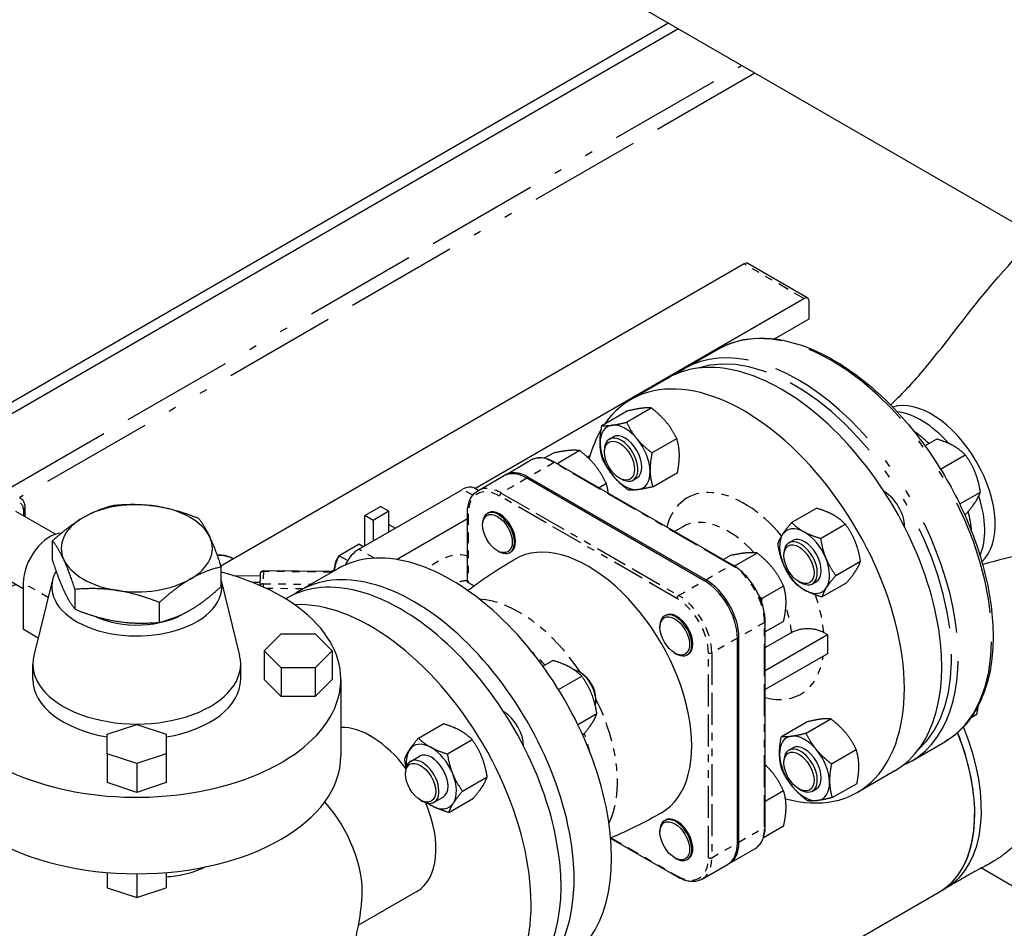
# Model space of a CAD drawing. Header units: inches. Extents: x 3 to 360, y 8 to 227.
# Tile 56 of 98: x 79 to 92, y 145 to 157. Entities that reach past the tile are written whole.
import ezdxf

# ---------------------------------------------------------------- set-up
doc = ezdxf.new("R2010")
doc.units = ezdxf.units.IN
doc.header["$LTSCALE"] = 10.666667
doc.header["$MEASUREMENT"] = 0
doc.linetypes.add('DOUBLE_DASH_DOUBLE_DOT', pattern=[0.74, 0.24, -0.06, 0.24, -0.06, 0.01, -0.06, 0.01, -0.06])
doc.layers.get('0').update_dxf_attribs({"lineweight": 25})
doc.layers.add('PHANTOM', color=7, linetype='DOUBLE_DASH_DOUBLE_DOT', lineweight=25)

msp = doc.modelspace()

# ---------------------------------------------------------------- linework, layer by layer
for p, q in [((92.456, 154.188), (87.1, 157.281)), ((78.086, 151.536), (87.568, 157.01)), ((78.078, 151.379), (87.7, 156.934)), ((88.576, 153.822), (81.651, 149.824)), ((89.418, 153.37), (88.626, 153.827)), ((85.014, 150.851), (89.368, 153.365)), ((89.439, 153.096), (89.439, 153.324)), ((88.978, 152.83), (89.439, 153.096)), ((87.789, 152.44), (88.231, 152.695)), ((87.57, 152.313), (87.075, 152.027)), ((86.694, 151.684), (87.021, 151.874)), ((87.02, 151.728), (87.348, 151.917)), ((86.793, 151.503), (86.845, 151.533)), ((87.357, 151.323), (87.684, 151.512)), ((90.967, 151.418), (91.12, 151.506)), ((86.052, 151.32), (85.932, 151.251)), ((86.402, 151.352), (86.114, 151.185)), ((86.5, 151.268), (86.539, 151.291)), ((86.728, 151.335), (86.728, 151.36)), ((91.175, 151.108), (91.502, 151.297)), ((85.412, 151.029), (85.751, 151.225)), ((86.077, 151.196), (88.423, 149.841)), ((85.052, 150.822), (85.391, 151.017)), ((87.367, 150.875), (87.695, 151.064)), ((88.048, 149.631), (85.701, 150.986)), ((88.069, 149.644), (85.722, 150.999)), ((86.753, 150.916), (86.657, 150.86)), ((86.927, 150.99), (86.949, 150.978)), ((87.105, 150.962), (87.157, 150.992)), ((83.478, 150.048), (84.85, 150.84)), ((85.059, 150.826), (85.007, 150.856)), ((91.429, 150.647), (91.703, 150.805)), ((79.462, 150.246), (78.94, 150.548)), ((79.058, 150.594), (79.058, 150.48)), ((83.558, 150.494), (83.765, 150.613)), ((83.558, 150.094), (83.558, 150.494)), ((83.669, 150.43), (83.558, 150.494)), ((83.875, 150.55), (83.669, 150.43)), ((83.875, 150.55), (83.765, 150.613)), ((83.875, 150.277), (83.875, 150.55)), ((84.915, 149.618), (84.915, 150.525)), ((85.178, 150.521), (85.192, 150.529)), ((89.205, 150.401), (89.533, 150.59)), ((91.494, 150.506), (91.52, 150.522)), ((83.669, 150.43), (83.669, 150.158)), ((83.875, 150.376), (83.961, 150.326)), ((83.977, 149.912), (84.915, 150.454)), ((85.116, 150.368), (85.116, 150.385)), ((89.588, 150.192), (89.915, 150.381)), ((87.763, 150.346), (87.656, 150.284)), ((79.424, 149.897), (79.424, 150.159)), ((83.483, 150.113), (83.219, 149.961)), ((83.483, 150.113), (83.537, 150.082)), ((83.492, 150.109), (83.538, 150.082)), ((89.168, 150.132), (89.22, 150.162)), ((85.312, 150.029), (85.326, 150.02)), ((85.475, 150.006), (85.489, 150.014)), ((88.749, 149.997), (88.461, 149.831)), ((89.103, 149.964), (89.103, 149.989)), ((83.219, 149.961), (83.33, 149.897)), ((88.398, 149.965), (88.303, 149.91)), ((89.788, 149.7), (90.116, 149.889)), ((79.036, 149.525), (78.521, 149.823)), ((81.654, 149.552), (81.654, 149.814)), ((82.17, 149.718), (82.166, 149.569)), ((83.137, 149.754), (82.216, 149.762)), ((83.2, 149.79), (82.705, 149.504)), ((83.113, 149.754), (83.152, 149.776)), ((83.152, 149.775), (83.152, 149.762)), ((79.036, 149.601), (79.036, 148.988)), ((79.425, 149.641), (79.178, 148.641)), ((81.654, 149.635), (81.9, 148.641)), ((81.811, 149.7), (82.17, 149.697)), ((82.167, 149.606), (82.073, 149.607)), ((84.924, 149.609), (85.002, 149.564)), ((89.302, 149.619), (89.324, 149.606)), ((89.48, 149.591), (89.532, 149.621)), ((89.606, 149.416), (89.933, 149.605)), ((79.722, 149.253), (79.722, 149.516)), ((89.099, 149.561), (88.812, 149.395)), ((80.838, 149.081), (80.838, 149.343)), ((82.532, 149.404), (82.509, 149.391)), ((87.524, 149.166), (87.539, 149.174)), ((89.099, 149.093), (88.856, 148.953)), ((88.856, 146.382), (88.856, 149.092)), ((79.235, 148.873), (79.036, 148.988)), ((82.226, 148.704), (82.451, 148.929)), ((82.451, 148.929), (82.901, 148.929)), ((82.901, 148.929), (83.126, 148.704)), ((87.463, 149.013), (87.463, 149.03)), ((88.856, 148.747), (89.204, 148.948)), ((89.63, 148.948), (89.678, 148.92)), ((88.487, 146.162), (88.487, 148.871)), ((88.508, 146.174), (88.508, 148.884)), ((88.856, 148.445), (89.678, 148.92)), ((89.678, 148.92), (89.678, 148.665)), ((82.226, 148.704), (82.226, 148.325)), ((82.451, 148.479), (82.226, 148.704)), ((83.126, 148.704), (82.901, 148.479)), ((83.126, 148.704), (83.126, 148.325)), ((87.659, 148.674), (87.673, 148.665)), ((85.914, 148.5), (86.044, 148.576)), ((87.822, 148.651), (87.836, 148.659)), ((89.678, 148.665), (88.856, 148.19)), ((79.164, 148.325), (79.164, 148.529)), ((81.914, 148.325), (81.914, 148.529)), ((82.451, 148.479), (82.451, 148.1)), ((82.901, 148.479), (82.451, 148.479)), ((82.901, 148.479), (82.901, 148.1)), ((86.416, 148.412), (86.394, 148.425)), ((82.451, 148.1), (82.226, 148.325)), ((83.126, 148.325), (82.901, 148.1)), ((83.239, 148.325), (83.239, 147.312)), ((86.121, 148.19), (86.427, 148.367)), ((82.901, 148.1), (82.451, 148.1)), ((86.615, 148.068), (86.615, 148.042)), ((86.375, 147.729), (86.627, 147.875)), ((89.069, 147.571), (89.396, 147.76)), ((89.395, 147.614), (89.723, 147.803)), ((91.582, 147.823), (91.657, 147.867)), ((80.149, 147.6), (80.539, 147.73)), ((80.539, 147.73), (80.929, 147.6)), ((84.266, 147.549), (84.594, 147.738)), ((80.149, 147.34), (80.149, 147.6)), ((80.929, 147.6), (80.929, 147.34)), ((84.649, 147.34), (84.976, 147.529)), ((86.44, 147.589), (86.445, 147.591)), ((90.789, 147.243), (91.231, 147.499)), ((89.168, 147.39), (89.22, 147.42)), ((89.732, 147.209), (90.059, 147.398)), ((80.149, 147.34), (80.149, 146.961)), ((80.539, 147.211), (80.149, 147.34)), ((80.929, 147.34), (80.539, 147.211)), ((80.929, 147.34), (80.929, 146.961)), ((84.161, 147.241), (84.281, 147.31)), ((89.103, 147.221), (89.103, 147.247)), ((80.539, 147.211), (80.539, 146.831)), ((90.57, 147.117), (90.075, 146.831)), ((84.096, 147.073), (84.096, 147.098)), ((84.849, 146.848), (85.176, 147.037)), ((80.539, 146.831), (80.149, 146.961)), ((80.929, 146.961), (80.539, 146.831)), ((89.099, 146.851), (88.856, 146.71)), ((89.302, 146.877), (89.324, 146.864)), ((89.48, 146.848), (89.532, 146.878)), ((89.742, 146.761), (90.07, 146.95)), ((84.295, 146.728), (84.317, 146.716)), ((84.473, 146.7), (84.593, 146.769)), ((84.667, 146.565), (84.994, 146.754)), ((87.524, 146.456), (87.539, 146.464)), ((89.099, 146.384), (88.832, 146.229)), ((86.811, 146.221), (87.694, 145.711)), ((87.463, 146.304), (87.463, 146.32)), ((88.379, 145.89), (88.718, 146.085)), ((87.659, 145.964), (87.673, 145.956)), ((87.822, 145.941), (87.836, 145.949)), ((88.02, 145.682), (88.358, 145.877)), ((91.718, 145.83), (93.22, 144.963)), ((80.149, 145.77), (80.149, 145.569)), ((80.539, 145.753), (80.539, 145.439)), ((80.929, 145.77), (80.929, 145.569)), ((80.149, 145.569), (80.539, 145.439)), ((80.539, 145.439), (80.929, 145.569)), ((91.162, 145.516), (91.25, 145.567)), ((84.246, 145.521), (83.473, 145.075)), ((86.127, 142.609), (91.162, 145.516))]:
    msp.add_line(p, q)
msp.add_arc((82.215, 149.717), 0.045, 89.4731, 178.4196)
for centre, major_axis, start_param, end_param in [((88.576, 153.741), (0.05, 0.0866), 0, 0.785398), ((89.368, 153.283), (0.05, 0.0866), 5.497787, 7.068583), ((89.07, 149.715), (1.5, -2.598), 0, 3.141593), ((88.575, 149.429), (1.5, -2.598), 5.758799, 9.691663), ((91.057, 150.862), (0.595, -1.031), 0.12623, 3.015363), ((91.057, 150.862), (0.595, -1.031), 0.12623, 3.015363), ((90.919, 150.782), (0.595, -1.031), 1.908057, 2.74319), ((90.919, 150.782), (0.595, -1.031), 1.908057, 2.74319), ((87.001, 151.263), (-0.234, 0.406), 6.048766, 7.095964), ((87.001, 151.263), (-0.234, 0.406), 5.001569, 6.048766), ((88.575, 149.429), (-1.5, 2.598), 0.314756, 0.524789), ((87.001, 151.263), (-0.156, 0.271), 3.141593, 6.283185), ((90.748, 150.683), (0.595, -1.031), 2.029075, 2.266672), ((87.001, 151.263), (0.234, -0.406), 3.954371, 5.001569), ((86.949, 151.233), (0.156, -0.271), 5.497787, 10.210176), ((87.001, 151.263), (-0.234, 0.406), 3.954371, 5.001569), ((85.701, 150.48), (-0.31, 0.538), 5.497787, 6.283185), ((85.722, 150.492), (-0.31, 0.538), 5.497787, 6.317371), ((87.001, 151.263), (0.234, -0.406), 5.001569, 6.048766), ((87.001, 151.263), (0.234, -0.406), 6.048766, 7.095964), ((84.85, 150.584), (0.157, 0.272), 0, 0.785398), ((90.433, 150.502), (0.188, -0.325), 0.777468, 2.364125), ((80.539, 150.06), (-1, 0), 4.45059, 5.497787), ((90.919, 150.782), (0.595, -1.031), 0.398402, 1.221248), ((90.919, 150.782), (0.595, -1.031), 0.398402, 1.221248), ((80.539, 150.06), (1, 0), 0.261799, 1.308997), ((85.326, 150.263), (-0.149, 0.258), 2.356194, 7.068583), ((85.341, 150.271), (-0.149, 0.258), 3.141593, 6.283185), ((90.748, 150.683), (0.595, -1.031), 0.874921, 1.123203), ((80.539, 150.06), (-1, 0), 5.497787, 6.544985), ((79.39, 149.805), (0.25, 0.433), 0.347116, 2.356194), ((84.7, 147.192), (1.5, -2.598), 0, 3.141593), ((89.376, 149.891), (-0.234, 0.406), 0.28918, 1.336377), ((89.376, 149.891), (-0.234, 0.406), 5.525168, 6.572365), ((89.376, 149.891), (-0.234, 0.406), 4.47797, 5.525168), ((80.539, 150.06), (1, 0), 5.497787, 6.544985), ((83.351, 149.865), (0.141, 0.244), 0, 0.062664), ((86.514, 148.239), (0.969, -1.678), 0, 3.141593), ((89.324, 149.862), (0.156, -0.271), 5.497787, 10.210176), ((89.376, 149.891), (-0.156, 0.271), 3.141593, 6.283185), ((83.478, 149.792), (0.157, 0.272), 0.785398, 1.72252), ((80.539, 150.06), (-1, 0), 0.261799, 1.308997), ((81.618, 149.804), (0.282, 0), 0.788778, 1.626738), ((83.351, 149.865), (-0.141, -0.244), 4.649725, 5.445708), ((83.33, 149.877), (0.126, 0.218), 1.552177, 2.356194), ((89.376, 149.891), (0.234, -0.406), 4.47797, 5.525168), ((89.376, 149.891), (0.234, -0.406), 0.28918, 1.336377), ((80.539, 148.325), (2.7, 0), 2.204526, 7.428132), ((80.539, 149.55), (1.125, 0), 2.819564, 6.414224), ((84.032, 146.806), (1.5, -2.598), 0, 3.141593), ((84.205, 146.906), (1.5, -2.598), 6.225406, 9.482557), ((80.539, 150.06), (1, 0), 4.45059, 5.497787), ((88.048, 149.125), (-0.31, 0.538), 3.926991, 5.497787), ((88.069, 149.137), (-0.31, 0.538), 3.926991, 5.497787), ((88.069, 149.137), (-0.29, 0.503), 4.360577, 5.064201), ((89.376, 149.891), (0.234, -0.406), 5.525168, 6.572365), ((83.636, 146.577), (1.5, -2.598), 5.317651, 9.136282), ((80.539, 149.55), (-0.875, 0), 0.863942, 2.416293), ((87.687, 148.916), (-0.149, 0.258), 3.141593, 6.283185), ((87.673, 148.908), (-0.149, 0.258), 2.356194, 7.068583), ((80.539, 148.529), (1.375, 0), 2.999696, 6.425082), ((86.394, 148.17), (0.156, -0.271), 0.512958, 2.675802), ((86.416, 148.183), (-0.141, 0.244), 3.926991, 5.497787), ((80.539, 148.325), (-1.375, 0), 0, 1.283431), ((80.539, 148.325), (1.375, 0), 4.999754, 6.283185), ((85.393, 147.592), (-0.187, 0.325), 3.933682, 5.491096), ((83.636, 146.577), (-0.61, 1.057), 4.928647, 5.976173), ((90.125, 147.515), (1.125, -1.949), 0, 1.337764), ((90.125, 147.515), (1.125, -1.949), 0, 1.337764), ((89.376, 147.149), (-0.234, 0.406), 6.048766, 7.095964), ((89.376, 147.149), (-0.234, 0.406), 5.001569, 6.048766), ((90.037, 147.464), (1.125, -1.949), 0, 1.325441), ((90.037, 147.464), (1.125, -1.949), 0.785398, 1.325441), ((84.437, 147.04), (-0.234, 0.406), 0.28918, 0.926143), ((84.437, 147.04), (-0.234, 0.406), 5.525168, 6.572365), ((84.437, 147.04), (-0.234, 0.406), 4.47797, 5.525168), ((89.324, 147.119), (0.156, -0.271), 5.497787, 10.210176), ((89.376, 147.149), (-0.156, 0.271), 3.141593, 6.283185), ((89.376, 147.149), (-0.234, 0.406), 3.954371, 5.001569), ((80.539, 147.312), (2.7, 0), 3.141593, 6.283185), ((84.317, 146.971), (0.156, -0.271), 5.497787, 10.210176), ((84.437, 147.04), (-0.156, 0.271), 3.141593, 6.283185), ((89.376, 147.149), (0.234, -0.406), 3.954371, 5.001569), ((84.437, 147.04), (0.234, -0.406), 0.28918, 1.336377), ((89.376, 147.149), (0.234, -0.406), 5.001569, 6.048766), ((89.376, 147.149), (0.234, -0.406), 6.048766, 7.095964), ((82.66, 146.014), (-0.61, 1.057), 3.859842, 5.060199), ((83.636, 146.577), (0.61, -1.057), 0, 1.354539), ((84.437, 147.04), (0.234, -0.406), 5.357043, 5.525168), ((84.437, 147.04), (0.234, -0.406), 5.525168, 6.572365), ((87.673, 146.199), (-0.149, 0.258), 2.356194, 7.068583), ((87.687, 146.207), (0.149, -0.258), 0, 3.141593), ((90.037, 147.464), (1.125, -1.949), 0, 0.785398), ((88.048, 146.415), (0.31, -0.538), 0, 0.785398), ((88.069, 146.427), (0.31, -0.538), 6.249, 7.068583), ((77.442, 143.001), (1.5, -2.598), 0, 3.141593), ((77.046, 142.773), (1.5, -2.598), 6.210798, 9.497165)]:
    msp.add_ellipse(centre, major_axis=major_axis, ratio=0.57735, start_param=start_param, end_param=end_param)
for centre, major_axis in [((86.927, 151.22), (-0.141, 0.244)), ((85.312, 150.255), (0.139, -0.24)), ((89.302, 149.849), (-0.141, 0.244)), ((87.659, 148.9), (0.139, -0.24)), ((89.302, 147.106), (0.141, -0.244)), ((84.295, 146.958), (-0.141, 0.244)), ((87.659, 146.19), (0.139, -0.24))]:
    msp.add_ellipse(centre, major_axis=major_axis, ratio=0.57735)
for points, knots in [([(90.514, 151.956), (90.658, 152.094), (90.784, 152.225), (91.078, 152.567), (91.24, 152.777), (91.697, 153.367), (92.033, 153.789), (92.483, 154.214), (92.557, 154.282), (92.628, 154.346)], [0.549129, 0.549129, 0.549129, 0.549129, 2.524812, 2.524812, 5.175891, 5.175891, 9.658852, 9.658852, 10.557914, 10.557914, 10.557914, 10.557914]), ([(88.231, 152.695), (88.391, 152.787), (88.576, 152.836), (88.978, 152.845), (89.196, 152.802), (89.645, 152.627), (89.877, 152.494), (90.326, 152.15), (90.545, 151.94), (90.946, 151.464), (91.129, 151.199), (91.442, 150.642), (91.572, 150.349), (91.765, 149.764), (91.829, 149.472), (91.883, 148.918), (91.873, 148.656), (91.779, 148.189), (91.695, 147.983), (91.482, 147.684), (91.366, 147.576), (91.231, 147.499)], [4.712389, 4.712389, 4.712389, 4.712389, 5.019722, 5.019722, 5.33549, 5.33549, 5.658361, 5.658361, 5.98179, 5.98179, 6.304623, 6.304623, 6.627229, 6.627229, 6.950129, 6.950129, 7.273619, 7.273619, 7.59607, 7.59607, 7.853982, 7.853982, 7.853982, 7.853982]), ([(86.077, 151.196), (86.054, 151.209), (86.03, 151.22), (85.984, 151.238), (85.961, 151.245), (85.916, 151.255), (85.893, 151.257), (85.85, 151.256), (85.828, 151.254), (85.788, 151.243), (85.769, 151.235), (85.751, 151.225)], [4.712389, 4.712389, 4.712389, 4.712389, 4.8694686, 4.8694686, 5.0265482, 5.0265482, 5.1836279, 5.1836279, 5.3407075, 5.3407075, 5.4977871, 5.4977871, 5.4977871, 5.4977871]), ([(84.915, 150.525), (84.915, 150.551), (84.916, 150.577), (84.924, 150.626), (84.929, 150.65), (84.944, 150.694), (84.953, 150.714), (84.976, 150.752), (84.989, 150.769), (85.018, 150.798), (85.034, 150.811), (85.052, 150.822)], [6.2831853, 6.2831853, 6.2831853, 6.2831853, 6.4402649, 6.4402649, 6.5973446, 6.5973446, 6.7544242, 6.7544242, 6.9115038, 6.9115038, 7.0685835, 7.0685835, 7.0685835, 7.0685835]), ([(78.988, 150.733), (78.998, 150.728), (79.007, 150.721), (79.023, 150.705), (79.03, 150.696), (79.041, 150.677), (79.045, 150.667), (79.052, 150.647), (79.054, 150.636), (79.058, 150.615), (79.058, 150.604), (79.058, 150.594)], [0.7853982, 0.7853982, 0.7853982, 0.7853982, 0.9424778, 0.9424778, 1.0995574, 1.0995574, 1.2566371, 1.2566371, 1.4137167, 1.4137167, 1.5707963, 1.5707963, 1.5707963, 1.5707963]), ([(94.86, 150.48), (94.631, 150.408), (94.366, 150.327), (93.86, 150.215), (93.617, 150.176), (93.013, 150.089), (92.664, 150.049), (92.128, 149.95), (91.938, 149.904), (91.733, 149.845)], [0, 0, 0, 0, 2.25678, 2.25678, 4.435619, 4.435619, 7.898035, 7.898035, 10.015295, 10.015295, 10.015295, 10.015295]), ([(81.702, 149.965), (81.677, 149.967), (81.651, 149.969), (81.617, 149.968), (81.61, 149.968), (81.602, 149.967)], [0, 0, 0, 0, 0.002088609, 0.002088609, 0.002685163, 0.002685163, 0.002685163, 0.002685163]), ([(81.816, 149.92), (81.797, 149.931), (81.778, 149.94), (81.74, 149.955), (81.721, 149.961), (81.702, 149.965)], [0.000023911, 0.000023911, 0.000023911, 0.000023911, 0.002088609, 0.002088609, 0.004177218, 0.004177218, 0.004177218, 0.004177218]), ([(84.919, 149.502), (84.929, 149.51), (84.939, 149.517), (85.012, 149.572), (85.076, 149.618), (85.207, 149.708), (85.273, 149.751), (85.408, 149.836), (85.476, 149.878), (85.545, 149.917)], [0.71307941, 0.71307941, 0.71307941, 0.71307941, 0.71672889, 0.71672889, 0.73961865, 0.73961865, 0.7625084, 0.7625084, 0.78539816, 0.78539816, 0.78539816, 0.78539816]), ([(88.856, 149.092), (88.856, 149.145), (88.848, 149.202), (88.82, 149.317), (88.8, 149.376), (88.747, 149.491), (88.715, 149.547), (88.642, 149.65), (88.601, 149.697), (88.515, 149.779), (88.469, 149.814), (88.423, 149.841)], [3.141593, 3.141593, 3.141593, 3.141593, 3.455752, 3.455752, 3.769911, 3.769911, 4.08407, 4.08407, 4.39823, 4.39823, 4.712389, 4.712389, 4.712389, 4.712389]), ([(84.924, 149.609), (84.921, 149.61), (84.919, 149.612), (84.916, 149.615), (84.915, 149.617), (84.915, 149.618), (84.915, 149.618), (84.915, 149.618)], [0, 0, 0, 0, 0.02969641, 0.02969641, 0.05939282, 0.05939282, 0.06106123, 0.06106123, 0.06106123, 0.06106123]), ([(89.204, 148.948), (89.217, 148.956), (89.233, 148.964), (89.267, 148.976), (89.285, 148.982), (89.319, 148.99), (89.338, 148.993), (89.378, 148.998), (89.398, 148.999), (89.436, 148.999), (89.456, 148.998), (89.496, 148.993), (89.515, 148.99), (89.549, 148.981), (89.567, 148.976), (89.601, 148.963), (89.617, 148.955), (89.63, 148.948)], [2.26336, 2.26336, 2.26336, 2.26336, 2.404327, 2.404327, 2.545293, 2.545293, 2.68687, 2.68687, 2.828447, 2.828447, 2.970104, 2.970104, 3.11176, 3.11176, 3.253674, 3.253674, 3.395588, 3.395588, 3.395588, 3.395588]), ([(93.22, 147.7), (93.22, 147.7), (93.22, 147.7), (93.208, 147.693), (93.201, 147.688), (93.191, 147.68), (93.181, 147.671), (93.15, 147.635), (93.134, 147.613), (93.089, 147.548), (93.059, 147.498), (92.998, 147.394), (92.968, 147.342), (92.902, 147.227), (92.864, 147.164), (92.812, 147.083), (92.799, 147.063), (92.781, 147.037), (92.776, 147.03), (92.771, 147.021), (92.77, 147.02), (92.769, 147.019), (92.769, 147.018), (92.769, 147.018), (92.769, 147.018), (92.765, 147.013), (92.765, 147.013), (92.757, 147.002), (92.751, 146.993), (92.726, 146.954), (92.704, 146.916), (92.654, 146.832), (92.627, 146.784), (92.567, 146.68), (92.533, 146.623), (92.453, 146.495), (92.405, 146.424), (92.288, 146.269), (92.216, 146.187), (92.092, 146.071), (92.043, 146.031), (91.949, 145.963), (91.906, 145.935), (91.829, 145.89), (91.797, 145.872), (91.75, 145.847), (91.734, 145.839), (91.699, 145.821), (91.68, 145.811), (91.651, 145.796), (91.64, 145.79), (91.619, 145.78), (91.611, 145.775), (91.605, 145.771), (91.604, 145.771), (91.604, 145.771), (91.604, 145.771), (91.603, 145.77), (91.595, 145.766), (91.576, 145.755), (91.562, 145.747), (91.532, 145.729), (91.515, 145.72), (91.478, 145.698), (91.458, 145.687), (91.414, 145.661), (91.39, 145.647), (91.337, 145.617), (91.308, 145.6), (91.27, 145.578), (91.26, 145.572), (91.25, 145.567)], [2.318771, 2.318771, 2.318771, 2.318771, 2.324284, 2.324284, 2.72051, 2.72051, 3.413628, 3.413628, 3.912372, 3.912372, 4.525763, 4.525763, 5.025255, 5.025255, 5.586437, 5.586437, 5.762369, 5.762369, 5.82831, 5.82831, 5.840673, 5.840673, 5.841455, 5.841455, 5.841845, 5.841845, 5.891856, 5.891856, 6.04203, 6.04203, 6.497694, 6.497694, 6.957487, 6.957487, 7.462812, 7.462812, 8.109598, 8.109598, 8.961033, 8.961033, 9.48892, 9.48892, 9.896105, 9.896105, 10.170838, 10.170838, 10.310785, 10.310785, 10.501903, 10.501903, 10.669203, 10.669203, 10.870947, 10.870947, 10.880193, 10.880193, 10.880974, 10.880974, 10.930974, 10.930974, 11.080974, 11.080974, 11.260974, 11.260974, 11.476974, 11.476974, 11.736174, 11.736174, 12.047214, 12.047214, 12.151121, 12.151121, 12.151121, 12.151121]), ([(87.483, 146.561), (87.414, 146.521), (87.344, 146.482), (87.203, 146.408), (87.132, 146.373), (86.989, 146.305), (86.917, 146.272), (86.833, 146.236), (86.822, 146.231), (86.81, 146.226)], [3.92699082, 3.92699082, 3.92699082, 3.92699082, 3.94988058, 3.94988058, 3.97277033, 3.97277033, 3.99566009, 3.99566009, 3.99930957, 3.99930957, 3.99930957, 3.99930957]), ([(88.718, 146.085), (88.736, 146.096), (88.752, 146.108), (88.782, 146.138), (88.795, 146.155), (88.817, 146.193), (88.826, 146.213), (88.841, 146.257), (88.847, 146.281), (88.854, 146.33), (88.856, 146.355), (88.856, 146.382)], [2.3561945, 2.3561945, 2.3561945, 2.3561945, 2.5132741, 2.5132741, 2.6703538, 2.6703538, 2.8274334, 2.8274334, 2.984513, 2.984513, 3.1415927, 3.1415927, 3.1415927, 3.1415927]), ([(81.449, 145.845), (81.364, 145.801), (81.27, 145.767), (81.091, 145.727), (81.011, 145.715), (80.929, 145.71)], [-16.052268, -16.052268, -16.052268, -16.052268, -15.171022, -15.171022, -14.506484, -14.506484, -14.506484, -14.506484]), ([(88.02, 145.682), (88.002, 145.672), (87.983, 145.664), (87.942, 145.653), (87.921, 145.65), (87.877, 145.65), (87.855, 145.652), (87.809, 145.661), (87.786, 145.668), (87.74, 145.687), (87.717, 145.698), (87.694, 145.711)], [3.9269908, 3.9269908, 3.9269908, 3.9269908, 4.0840704, 4.0840704, 4.2411501, 4.2411501, 4.3982297, 4.3982297, 4.5553093, 4.5553093, 4.712389, 4.712389, 4.712389, 4.712389]), ([(79.529, 142.235), (79.861, 142.199), (80.263, 142.206), (81.088, 142.391), (81.502, 142.557), (82.217, 143.01), (82.52, 143.286), (83.006, 143.88), (83.179, 144.195), (83.431, 144.813), (83.487, 145.1), (83.515, 145.371), (83.519, 145.411), (83.521, 145.45)], [5.097611, 5.097611, 5.097611, 5.097611, 5.319171, 5.319171, 5.52141, 5.52141, 5.712184, 5.712184, 5.919428, 5.919428, 6.169419, 6.169419, 6.216037, 6.216037, 6.216037, 6.216037])]:
    msp.add_open_spline(points, degree=3, knots=knots)
for points in [[(87.683, 152.369), (87.717, 152.395), (87.752, 152.418), (87.789, 152.44)], [(83.219, 149.961), (83.215, 149.959), (83.211, 149.956), (83.207, 149.954)], [(90.789, 147.243), (90.752, 147.222), (90.714, 147.203), (90.675, 147.186)]]:
    msp.add_open_spline(points, degree=3)
for points, weights in [([(87.214, 151.912), (87.138, 151.902), (87.021, 151.874)], [1, 1.0930923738, 1.10906450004]), ([(87.348, 151.917), (87.29, 151.922), (87.214, 151.912)], [1.10906450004, 1.0930923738, 1]), ([(87.545, 151.731), (87.467, 151.825), (87.348, 151.917)], [1, 1.0930923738, 1.10906450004]), ([(86.67, 151.443), (86.667, 151.547), (86.694, 151.684)], [1, 1.0930923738, 1.10906450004]), ([(86.694, 151.684), (86.752, 151.679), (86.827, 151.689)], [1.10906450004, 1.0930923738, 1]), ([(86.827, 151.689), (86.903, 151.699), (87.02, 151.728)], [1, 1.0930923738, 1.10906450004]), ([(87.02, 151.728), (87.081, 151.602), (87.159, 151.508)], [1.10906450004, 1.0930923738, 1]), ([(87.684, 151.512), (87.624, 151.637), (87.545, 151.731)], [1.10906450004, 1.0930923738, 1]), ([(86.704, 151.237), (86.672, 151.34), (86.67, 151.443)], [1.10906450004, 1.0930923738, 1]), ([(87.159, 151.508), (87.237, 151.414), (87.357, 151.323)], [1, 1.0930923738, 1.10906450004]), ([(87.719, 151.305), (87.717, 151.409), (87.684, 151.512)], [1, 1.0930923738, 1.10906450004]), ([(91.341, 151.419), (91.252, 151.467), (91.12, 151.506)], [1, 1.0930923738, 1.10906450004]), ([(91.502, 151.297), (91.429, 151.37), (91.341, 151.419)], [1.10906450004, 1.0930923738, 1]), ([(86.258, 151.354), (86.177, 151.347), (86.052, 151.32)], [1.93481454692, 1.93481454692, 1.79590111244]), ([(86.402, 151.352), (86.34, 151.361), (86.258, 151.354)], [1.79590111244, 1.93481454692, 1.93481454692]), ([(86.609, 151.152), (86.527, 151.253), (86.402, 151.352)], [1.93481454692, 1.93481454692, 1.79590111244]), ([(87.357, 151.323), (87.33, 151.186), (87.332, 151.082)], [1.10906450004, 1.0930923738, 1]), ([(87.695, 151.064), (87.721, 151.201), (87.719, 151.305)], [1.10906450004, 1.0930923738, 1]), ([(91.632, 151.068), (91.586, 151.183), (91.502, 151.297)], [1, 1.0930923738, 1.10906450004]), ([(86.1, 151.182), (86.107, 151.184), (86.114, 151.185)], [1.81098602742, 1.8036602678, 1.79590111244]), ([(86.114, 151.185), (86.118, 151.177), (86.122, 151.169)], [1.79590111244, 1.8036602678, 1.81098602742]), ([(86.753, 150.916), (86.69, 151.05), (86.609, 151.152)], [1.79590111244, 1.93481454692, 1.93481454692]), ([(86.843, 151.017), (86.765, 151.111), (86.704, 151.237)], [1, 1.0930923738, 1.10906450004]), ([(87.041, 150.832), (86.921, 150.923), (86.843, 151.017)], [1.10906450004, 1.0930923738, 1]), ([(87.332, 151.082), (87.335, 150.978), (87.367, 150.875)], [1, 1.0930923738, 1.10906450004]), ([(91.703, 150.805), (91.679, 150.954), (91.632, 151.068)], [1.10906450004, 1.0930923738, 1]), ([(86.779, 150.79), (86.771, 150.852), (86.753, 150.916)], [1.90980064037, 1.87586738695, 1.79590111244]), ([(87.174, 150.836), (87.099, 150.826), (87.041, 150.832)], [1, 1.0930923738, 1.10906450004]), ([(87.367, 150.875), (87.25, 150.846), (87.174, 150.836)], [1.10906450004, 1.0930923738, 1]), ([(91.641, 150.68), (91.683, 150.746), (91.703, 150.805)], [1, 1.0930923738, 1.10906450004]), ([(79.832, 150.468), (80.021, 150.577), (80.24, 150.631)], [1, 1.0379548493, 1]), ([(80.24, 150.631), (80.539, 150.658), (80.798, 150.618)], [1, 1.0379548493, 1]), ([(91.52, 150.522), (91.599, 150.615), (91.641, 150.68)], [1.10906450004, 1.0930923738, 1]), ([(80.798, 150.618), (81.057, 150.577), (81.355, 150.458)], [1, 1.0379548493, 1]), ([(89.754, 150.503), (89.665, 150.551), (89.533, 150.59)], [1, 1.0930923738, 1.10906450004]), ([(89.915, 150.381), (89.842, 150.454), (89.754, 150.503)], [1.10906450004, 1.0930923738, 1]), ([(79.424, 150.159), (79.642, 150.359), (79.832, 150.468)], [1, 1.0379548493, 1]), ([(81.355, 150.458), (81.435, 150.359), (81.505, 150.209)], [1, 1.0379548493, 1]), ([(89.084, 150.242), (89.127, 150.308), (89.205, 150.401)], [1, 1.0930923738, 1.10906450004]), ([(89.205, 150.401), (89.278, 150.328), (89.367, 150.279)], [1.10906450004, 1.0930923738, 1]), ([(90.045, 150.152), (89.999, 150.266), (89.915, 150.381)], [1, 1.0930923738, 1.10906450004]), ([(89.023, 150.117), (89.042, 150.176), (89.084, 150.242)], [1.10906450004, 1.0930923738, 1]), ([(89.367, 150.279), (89.456, 150.231), (89.588, 150.192)], [1, 1.0930923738, 1.10906450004]), ([(79.573, 149.91), (79.504, 150.06), (79.424, 150.159)], [1, 1.0379548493, 1]), ([(81.505, 150.209), (81.574, 150.06), (81.654, 149.814)], [1, 1.0379548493, 1]), ([(89.094, 149.854), (89.047, 149.968), (89.023, 150.117)], [1, 1.0930923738, 1.10906450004]), ([(89.588, 150.192), (89.612, 150.043), (89.658, 149.929)], [1.10906450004, 1.0930923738, 1]), ([(90.116, 149.889), (90.092, 150.038), (90.045, 150.152)], [1.10906450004, 1.0930923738, 1]), ([(88.605, 149.999), (88.524, 149.992), (88.398, 149.965)], [1.93481454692, 1.93481454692, 1.79590111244]), ([(88.749, 149.997), (88.686, 150.006), (88.605, 149.999)], [1.79590111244, 1.93481454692, 1.93481454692]), ([(88.955, 149.797), (88.874, 149.898), (88.749, 149.997)], [1.93481454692, 1.93481454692, 1.79590111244]), ([(79.424, 149.897), (79.504, 149.652), (79.573, 149.502)], [1, 1.0379548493, 1]), ([(79.722, 149.516), (79.642, 149.761), (79.573, 149.91)], [1, 1.0379548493, 1]), ([(89.223, 149.625), (89.14, 149.74), (89.094, 149.854)], [1.10906450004, 1.0930923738, 1]), ([(89.658, 149.929), (89.705, 149.815), (89.788, 149.7)], [1, 1.0930923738, 1.10906450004]), ([(90.054, 149.764), (90.096, 149.83), (90.116, 149.889)], [1, 1.0930923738, 1.10906450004]), ([(81.654, 149.814), (81.435, 149.761), (81.246, 149.652)], [1, 1.0379548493, 1]), ([(88.445, 149.827), (88.453, 149.829), (88.461, 149.831)], [1.81181493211, 1.80409997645, 1.79590111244]), ([(88.461, 149.831), (88.466, 149.82), (88.471, 149.81)], [1.79590111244, 1.80567784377, 1.81476648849]), ([(89.099, 149.561), (89.037, 149.696), (88.955, 149.797)], [1.79590111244, 1.93481454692, 1.93481454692]), ([(89.933, 149.605), (90.012, 149.698), (90.054, 149.764)], [1.10906450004, 1.0930923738, 1]), ([(81.246, 149.652), (81.057, 149.542), (80.838, 149.343)], [1, 1.0379548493, 1]), ([(89.385, 149.504), (89.296, 149.552), (89.223, 149.625)], [1, 1.0930923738, 1.10906450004]), ([(89.788, 149.7), (89.71, 149.607), (89.667, 149.541)], [1.10906450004, 1.0930923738, 1]), ([(79.573, 149.502), (79.642, 149.353), (79.722, 149.253)], [1, 1.0379548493, 1]), ([(80.28, 149.502), (80.021, 149.542), (79.722, 149.516)], [1, 1.0379548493, 1]), ([(80.838, 149.343), (80.539, 149.462), (80.28, 149.502)], [1, 1.0379548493, 1]), ([(81.246, 149.243), (81.435, 149.353), (81.654, 149.552)], [1, 1.0379548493, 1]), ([(89.131, 149.345), (89.131, 149.454), (89.099, 149.561)], [1.93481454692, 1.93481454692, 1.79590111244]), ([(89.606, 149.416), (89.474, 149.455), (89.385, 149.504)], [1.10906450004, 1.0930923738, 1]), ([(89.667, 149.541), (89.625, 149.475), (89.606, 149.416)], [1, 1.0930923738, 1.10906450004]), ([(88.779, 149.421), (88.795, 149.408), (88.812, 149.395)], [1.82852587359, 1.81330354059, 1.79590111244]), ([(88.812, 149.395), (88.808, 149.376), (88.804, 149.359)], [1.79590111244, 1.81241216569, 1.82696073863]), ([(89.099, 149.093), (89.131, 149.237), (89.131, 149.345)], [1.79590111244, 1.93481454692, 1.93481454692]), ([(79.722, 149.253), (80.021, 149.134), (80.28, 149.094)], [1, 1.0379548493, 1]), ([(80.838, 149.081), (81.057, 149.134), (81.246, 149.243)], [1, 1.0379548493, 1]), ([(80.28, 149.094), (80.539, 149.054), (80.838, 149.081)], [1, 1.0379548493, 1]), ([(86.265, 148.489), (86.177, 148.537), (86.044, 148.576)], [1, 1.0930923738, 1.10906450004]), ([(86.427, 148.367), (86.354, 148.44), (86.265, 148.489)], [1.10906450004, 1.0930923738, 1]), ([(86.557, 148.138), (86.51, 148.252), (86.427, 148.367)], [1, 1.0930923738, 1.10906450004]), ([(86.627, 147.875), (86.603, 148.024), (86.557, 148.138)], [1.10906450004, 1.0930923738, 1]), ([(91.657, 147.867), (91.668, 147.926), (91.674, 147.977)], [1.10906450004, 1.10214196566, 1.08073260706]), ([(86.566, 147.75), (86.608, 147.816), (86.627, 147.875)], [1, 1.0930923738, 1.10906450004]), ([(89.589, 147.799), (89.513, 147.789), (89.396, 147.76)], [1, 1.0930923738, 1.10906450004]), ([(89.723, 147.803), (89.665, 147.809), (89.589, 147.799)], [1.10906450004, 1.0930923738, 1]), ([(89.92, 147.618), (89.842, 147.712), (89.723, 147.803)], [1, 1.0930923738, 1.10906450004]), ([(84.814, 147.651), (84.726, 147.699), (84.594, 147.738)], [1, 1.0930923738, 1.10906450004]), ([(84.976, 147.529), (84.903, 147.602), (84.814, 147.651)], [1.10906450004, 1.0930923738, 1]), ([(86.445, 147.591), (86.524, 147.684), (86.566, 147.75)], [1.10906450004, 1.0930923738, 1]), ([(84.145, 147.39), (84.188, 147.456), (84.266, 147.549)], [1, 1.0930923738, 1.10906450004]), ([(84.266, 147.549), (84.339, 147.476), (84.428, 147.428)], [1.10906450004, 1.0930923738, 1]), ([(85.106, 147.3), (85.059, 147.415), (84.976, 147.529)], [1, 1.0930923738, 1.10906450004]), ([(89.045, 147.33), (89.042, 147.434), (89.069, 147.571)], [1, 1.0930923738, 1.10906450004]), ([(89.069, 147.571), (89.127, 147.565), (89.202, 147.575)], [1.10906450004, 1.0930923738, 1]), ([(89.202, 147.575), (89.278, 147.585), (89.395, 147.614)], [1, 1.0930923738, 1.10906450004]), ([(89.395, 147.614), (89.456, 147.488), (89.534, 147.394)], [1.10906450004, 1.0930923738, 1]), ([(90.059, 147.398), (89.999, 147.524), (89.92, 147.618)], [1.10906450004, 1.0930923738, 1]), ([(84.084, 147.266), (84.103, 147.325), (84.145, 147.39)], [1.10906450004, 1.0930923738, 1]), ([(84.428, 147.428), (84.517, 147.379), (84.649, 147.34)], [1, 1.0930923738, 1.10906450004]), ([(89.534, 147.394), (89.612, 147.301), (89.732, 147.209)], [1, 1.0930923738, 1.10906450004]), ([(90.094, 147.191), (90.092, 147.295), (90.059, 147.398)], [1, 1.0930923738, 1.10906450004]), ([(84.104, 147.162), (84.093, 147.211), (84.084, 147.266)], [1.08641388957, 1.10310587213, 1.10906450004]), ([(84.649, 147.34), (84.673, 147.191), (84.719, 147.077)], [1.10906450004, 1.0930923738, 1]), ([(85.176, 147.037), (85.152, 147.186), (85.106, 147.3)], [1.10906450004, 1.0930923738, 1]), ([(89.079, 147.123), (89.047, 147.226), (89.045, 147.33)], [1.10906450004, 1.0930923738, 1]), ([(88.955, 147.087), (88.911, 147.142), (88.856, 147.195)], [1.93481454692, 1.93481454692, 1.89326255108]), ([(89.218, 146.904), (89.14, 146.997), (89.079, 147.123)], [1, 1.0930923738, 1.10906450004]), ([(89.732, 147.209), (89.705, 147.072), (89.707, 146.968)], [1.10906450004, 1.0930923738, 1]), ([(90.07, 146.95), (90.096, 147.088), (90.094, 147.191)], [1.10906450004, 1.0930923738, 1]), ([(84.719, 147.077), (84.766, 146.963), (84.849, 146.848)], [1, 1.0930923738, 1.10906450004]), ([(85.115, 146.913), (85.157, 146.978), (85.176, 147.037)], [1, 1.0930923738, 1.10906450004]), ([(89.099, 146.851), (89.037, 146.986), (88.955, 147.087)], [1.79590111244, 1.93481454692, 1.93481454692]), ([(84.849, 146.848), (84.771, 146.755), (84.728, 146.689)], [1.10906450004, 1.0930923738, 1]), ([(84.994, 146.754), (85.073, 146.847), (85.115, 146.913)], [1.10906450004, 1.0930923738, 1]), ([(89.131, 146.635), (89.131, 146.744), (89.099, 146.851)], [1.93481454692, 1.93481454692, 1.79590111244]), ([(89.416, 146.718), (89.296, 146.81), (89.218, 146.904)], [1.10906450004, 1.0930923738, 1]), ([(89.707, 146.968), (89.71, 146.864), (89.742, 146.761)], [1, 1.0930923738, 1.10906450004]), ([(89.549, 146.723), (89.474, 146.713), (89.416, 146.718)], [1, 1.0930923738, 1.10906450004]), ([(89.742, 146.761), (89.625, 146.733), (89.549, 146.723)], [1.10906450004, 1.0930923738, 1]), ([(84.446, 146.652), (84.415, 146.669), (84.386, 146.688)], [1, 1.03099118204, 1.05343530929]), ([(84.667, 146.565), (84.535, 146.604), (84.446, 146.652)], [1.10906450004, 1.0930923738, 1]), ([(84.728, 146.689), (84.686, 146.624), (84.667, 146.565)], [1, 1.0930923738, 1.10906450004]), ([(89.099, 146.384), (89.131, 146.527), (89.131, 146.635)], [1.79590111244, 1.93481454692, 1.93481454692])]:
    msp.add_rational_spline(points, weights, degree=2)
at = {"layer": 'PHANTOM', "ltscale": 0.580847}
msp.add_line((78.814, 150.834), (88.54, 156.449), dxfattribs=at)
at = {"layer": 'PHANTOM', "ltscale": 0.58085}
msp.add_line((88.717, 156.347), (78.991, 150.732), dxfattribs=at)
at = {"layer": 'PHANTOM', "ltscale": 0.055763}
msp.add_line((89.368, 153.365), (88.576, 153.822), dxfattribs=at)
at = {"layer": 'PHANTOM', "ltscale": 0.023779}
for p, q in [((86.061, 151.194), (85.722, 150.999)), ((85.701, 150.986), (85.363, 150.791)), ((88.069, 149.644), (88.408, 149.839)), ((87.709, 149.436), (88.048, 149.631)), ((88.846, 149.079), (88.508, 148.884)), ((88.487, 148.871), (88.148, 148.676)), ((88.508, 146.174), (88.846, 146.369)), ((88.148, 145.966), (88.487, 146.162))]:
    msp.add_line(p, q, dxfattribs=at)
at = {"layer": 'PHANTOM', "ltscale": 0.165429}
for p, q in [((88.408, 149.839), (86.061, 151.194)), ((87.687, 149.398), (85.341, 150.753)), ((85.363, 150.791), (87.709, 149.436)), ((88.846, 146.369), (88.846, 149.079)), ((88.104, 145.966), (88.104, 148.676)), ((88.148, 148.676), (88.148, 145.966))]:
    msp.add_line(p, q, dxfattribs=at)
at = {"layer": 'PHANTOM', "ltscale": 0.009386}
msp.add_line((84.985, 150.762), (84.85, 150.84), dxfattribs=at)
at = {"layer": 'PHANTOM', "ltscale": 0.00466}
msp.add_line((79.04, 150.568), (79.04, 150.49), dxfattribs=at)
at = {"layer": 'PHANTOM', "ltscale": 0.055066}
msp.add_line((84.924, 150.512), (84.924, 149.609), dxfattribs=at)
at = {"layer": 'PHANTOM', "ltscale": 0.014465}
msp.add_line((83.685, 149.929), (83.478, 150.048), dxfattribs=at)
at = {"layer": 'PHANTOM', "ltscale": 0.013965}
msp.add_line((82.215, 149.754), (82.211, 149.591), dxfattribs=at)
at = {"layer": 'PHANTOM', "ltscale": 0.045182}
msp.add_line((83.123, 149.745), (82.215, 149.754), dxfattribs=at)
at = {"layer": 'PHANTOM', "ltscale": 0.02328}
msp.add_line((79.368, 149.409), (79.036, 149.601), dxfattribs=at)
at = {"layer": 'PHANTOM', "ltscale": 0.031558}
msp.add_line((82.211, 149.591), (82.845, 149.585), dxfattribs=at)
at = {"layer": 'PHANTOM', "ltscale": 0.023978}
msp.add_line((82.739, 149.523), (82.256, 149.528), dxfattribs=at)
at = {"layer": 'PHANTOM', "ltscale": 0.061374}
msp.add_line((86.816, 146.229), (87.687, 145.726), dxfattribs=at)
at = {"layer": 'PHANTOM', "ltscale": 0.597009}
for centre, major_axis, start_param, end_param in [((89.731, 150.097), (-1.5, 2.598), 3.141593, 6.283185), ((89.289, 149.841), (1.5, -2.598), 0, 3.141593), ((76.827, 142.646), (-1.5, 2.598), 3.141593, 6.283185)]:
    msp.add_ellipse(centre, major_axis=major_axis, ratio=0.57735, start_param=start_param, end_param=end_param, dxfattribs=at)
at = {"layer": 'PHANTOM', "ltscale": 0.539474}
msp.add_ellipse((89.245, 149.816), major_axis=(-1.469, 2.544), ratio=0.57735, start_param=3.262773, end_param=6.162005, dxfattribs=at)
at = {"layer": 'PHANTOM', "ltscale": 0.024213}
for centre, major_axis, start_param, end_param in [((86.061, 150.687), (-0.31, 0.538), 5.497787, 6.283185), ((85.363, 150.284), (-0.31, 0.538), 5.497787, 6.283185), ((88.408, 146.623), (0.31, -0.538), 0, 0.785398), ((87.709, 146.22), (0.31, -0.538), 0, 0.785398)]:
    msp.add_ellipse(centre, major_axis=major_axis, ratio=0.57735, start_param=start_param, end_param=end_param, dxfattribs=at)
at = {"layer": 'PHANTOM', "ltscale": 0.001124}
for centre, major_axis, start_param, end_param in [((86.061, 151.168), (0.0156, 0.0271), 0, 0.785398), ((84.946, 150.525), (-0.0312, 0), 0, 0.785398), ((88.408, 149.814), (0.0156, 0.0271), 0, 0.785398), ((88.824, 149.092), (0.0312, 0), 5.497787, 6.283185), ((88.824, 146.382), (0.0312, 0), 5.497787, 6.283185), ((87.709, 145.738), (-0.0156, -0.0271), 5.497787, 6.283185)]:
    msp.add_ellipse(centre, major_axis=major_axis, ratio=0.57735, start_param=start_param, end_param=end_param, dxfattribs=at)
at = {"layer": 'PHANTOM', "ltscale": 0.046078}
for centre, major_axis, start_param, end_param in [((85.341, 150.271), (-0.295, 0.51), 5.497787, 7.068583), ((87.687, 148.916), (-0.295, 0.51), 3.926991, 5.497787), ((87.687, 146.207), (0.295, -0.51), 5.497787, 7.068583)]:
    msp.add_ellipse(centre, major_axis=major_axis, ratio=0.57735, start_param=start_param, end_param=end_param, dxfattribs=at)
at = {"layer": 'PHANTOM', "ltscale": 0.002348}
for centre, major_axis, start_param, end_param in [((85.363, 150.765), (0.0156, 0.0271), 0.785398, 2.356194), ((78.996, 150.594), (0.0625, 0), 5.497787, 6.283185), ((87.709, 149.41), (0.0156, 0.0271), 0.785398, 2.356194), ((88.126, 148.689), (-0.0312, 0), 0.785398, 2.356194), ((88.126, 145.979), (-0.0312, 0), 0.785398, 2.356194)]:
    msp.add_ellipse(centre, major_axis=major_axis, ratio=0.57735, start_param=start_param, end_param=end_param, dxfattribs=at)
at = {"layer": 'PHANTOM', "ltscale": 0.133939}
msp.add_ellipse((88.575, 149.429), major_axis=(-0.75, 1.299), ratio=0.57735, start_param=5.00937, end_param=6.800937, dxfattribs=at)
at = {"layer": 'PHANTOM', "ltscale": 0.01459}
msp.add_ellipse((78.907, 150.491), major_axis=(0.094, 0.162), ratio=0.57735, start_param=5.497787, end_param=7.068583, dxfattribs=at)
at = {"layer": 'PHANTOM', "ltscale": 0.072076}
msp.add_ellipse((88.363, 149.307), major_axis=(-0.6, 1.039), ratio=0.57735, start_param=5.077294, end_param=6.283185, dxfattribs=at)
at = {"layer": 'PHANTOM', "ltscale": 0.038912}
msp.add_ellipse((84.531, 149.184), major_axis=(0.432, 0.749), ratio=0.57735, start_param=0.106845, end_param=1.011615, dxfattribs=at)
at = {"layer": 'PHANTOM', "ltscale": 0.003375}
msp.add_ellipse((82.215, 149.717), major_axis=(-0.045, 0.0012), ratio=0.816393, start_param=4.73491, end_param=6.283185, dxfattribs=at)
at = {"layer": 'PHANTOM', "ltscale": 0.001282}
msp.add_ellipse((82.215, 149.717), major_axis=(0.0004, 0.045), ratio=0.013005, start_param=0, end_param=0.61554, dxfattribs=at)
at = {"layer": 'PHANTOM', "ltscale": 0.048527}
for centre, major_axis, start_param, end_param in [((88.408, 149.332), (-0.31, 0.538), 3.926991, 5.497787), ((87.709, 148.929), (0.31, -0.538), 0.785398, 2.356194)]:
    msp.add_ellipse(centre, major_axis=major_axis, ratio=0.57735, start_param=start_param, end_param=end_param, dxfattribs=at)
at = {"layer": 'PHANTOM', "ltscale": 0.002617}
msp.add_ellipse((82.211, 149.554), major_axis=(-0.045, 0.0012), ratio=0.816393, start_param=4.73491, end_param=5.945615, dxfattribs=at)
at = {"layer": 'PHANTOM', "ltscale": 0.002303}
msp.add_ellipse((82.211, 149.554), major_axis=(0.0004, 0.045), ratio=0.013005, start_param=0.61554, end_param=1.686, dxfattribs=at)
at = {"layer": 'PHANTOM', "ltscale": 0.010685}
msp.add_ellipse((84.714, 149.078), major_axis=(0.303, 0.524), ratio=0.57735, start_param=0.298263, end_param=0.65557, dxfattribs=at)
at = {"layer": 'PHANTOM', "ltscale": 0.100065}
for major_axis, start_param, end_param in [((-0.917, 1.589), 4.822095, 5.916703), ((0.917, -1.589), 0.366483, 1.46109)]:
    msp.add_ellipse((85.603, 147.713), major_axis=major_axis, ratio=0.57735, start_param=start_param, end_param=end_param, dxfattribs=at)
at = {"layer": 'PHANTOM', "ltscale": 0.027635}
msp.add_ellipse((88.575, 149.429), major_axis=(-0.75, 1.299), ratio=0.57735, start_param=4.031347, end_param=4.402052, dxfattribs=at)
at = {"layer": 'PHANTOM', "ltscale": 0.018756}
msp.add_ellipse((88.363, 149.307), major_axis=(-0.6, 1.039), ratio=0.57735, start_param=4.05757, end_param=4.372603, dxfattribs=at)
at = {"layer": 'PHANTOM', "ltscale": 0.012652}
msp.add_ellipse((85.442, 147.62), major_axis=(0.805, -1.394), ratio=0.57735, start_param=1.904047, end_param=2.0629, dxfattribs=at)
at = {"layer": 'PHANTOM', "ltscale": 0.085641}
msp.add_ellipse((88.575, 149.429), major_axis=(0.75, -1.299), ratio=0.57735, start_param=5.765434, end_param=6.911451, dxfattribs=at)
at = {"layer": 'PHANTOM', "ltscale": 0.013145}
msp.add_ellipse((85.442, 147.62), major_axis=(0.805, -1.394), ratio=0.57735, start_param=1.078693, end_param=1.243689, dxfattribs=at)

doc.saveas('drawing.dxf')
